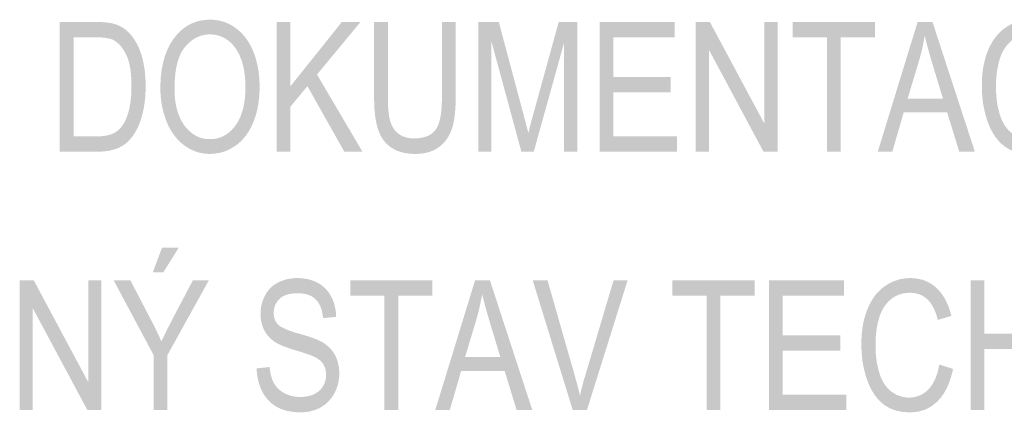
# Model space of a CAD drawing. Header units: millimetres. Extents: x 0 to 78750, y 0 to 63000.
# Tile 49 of 69: x 71084 to 72508, y 14009 to 14576. Entities that reach past the tile are written whole.
import ezdxf

# ---------------------------------------------------------------- set-up
doc = ezdxf.new("R2010")
doc.units = ezdxf.units.MM
doc.header["$LTSCALE"] = 1000
doc.layers.add('Text obecně', color=7, linetype='Continuous')

msp = doc.modelspace()

# ---------------------------------------------------------------- hatches: boundary and pattern name
at = {"layer": 'Text obecně', "linetype": 'Continuous', "lineweight": -3, "transparency": 33554687}
h = msp.add_hatch(color=7, dxfattribs=at)
h.paths.add_polyline_path([(71142.2, 14385.6), (71142.2, 14573.1), (71193.9, 14573.1), (71196.1, 14573.1), (71198.2, 14573), (71200.2, 14573), (71202.1, 14572.9), (71204.1, 14572.8), (71205.9, 14572.7), (71207.7, 14572.6), (71209.3, 14572.4), (71211, 14572.2), (71212.6, 14572), (71214.1, 14571.8), (71215.5, 14571.6), (71216.9, 14571.3), (71218.2, 14571), (71219.5, 14570.7), (71220.6, 14570.4), (71223.9, 14569.4), (71226.8, 14568.1), (71229.8, 14566.8), (71232.6, 14565.2), (71235.3, 14563.5), (71237.8, 14561.4), (71240.4, 14559.4), (71242.6, 14556.9), (71244.1, 14555.4), (71245.5, 14553.7), (71246.9, 14552), (71248.2, 14550.2), (71249.5, 14548.5), (71250.7, 14546.6), (71251.9, 14544.7), (71253, 14542.7), (71254.1, 14540.7), (71255.1, 14538.6), (71256.2, 14536.4), (71257.1, 14534.2), (71258, 14532), (71258.8, 14529.7), (71259.7, 14527.3), (71260.4, 14524.9), (71261.1, 14522.5), (71261.8, 14519.9), (71262.4, 14517.4), (71263, 14514.8), (71263.5, 14512.2), (71264, 14509.5), (71264.4, 14506.8), (71264.8, 14504), (71265.2, 14501.2), (71265.4, 14498.4), (71265.7, 14495.5), (71265.9, 14492.5), (71266.1, 14489.6), (71266.2, 14486.5), (71266.3, 14483.5), (71266.3, 14480.3), (71266.3, 14475), (71266, 14470), (71265.8, 14464.9), (71265.3, 14460.2), (71264.8, 14455.5), (71264, 14451), (71263.3, 14446.6), (71262.3, 14442.5), (71261.3, 14438.4), (71260.2, 14434.6), (71259, 14430.8), (71257.7, 14427.4), (71256.5, 14424), (71255, 14420.9), (71253.6, 14417.9), (71252.1, 14415.2), (71250.5, 14412.5), (71248.9, 14410.1), (71247.2, 14407.6), (71245.5, 14405.5), (71243.8, 14403.4), (71242, 14401.5), (71240.2, 14399.7), (71238.4, 14398.2), (71236.5, 14396.6), (71234.5, 14395.2), (71232.4, 14393.9), (71230.2, 14392.7), (71228, 14391.5), (71225.5, 14390.5), (71223.1, 14389.6), (71220.5, 14388.8), (71217.9, 14388), (71215, 14387.4), (71212.2, 14386.8), (71209.2, 14386.4), (71206.2, 14386), (71203, 14385.8), (71199.8, 14385.6), (71196.4, 14385.6)], flags=16)
h.paths.add_polyline_path([(71162.1, 14407.7), (71194.1, 14407.7), (71197.9, 14407.7), (71201.2, 14407.9), (71204.5, 14408.1), (71207.4, 14408.6), (71210.3, 14409), (71212.8, 14409.7), (71215.3, 14410.3), (71217.4, 14411.2), (71219.5, 14412), (71221.4, 14413.1), (71223.3, 14414.1), (71225, 14415.3), (71226.7, 14416.5), (71228.2, 14417.9), (71229.6, 14419.3), (71230.9, 14420.9), (71232.6, 14423.1), (71234.2, 14425.7), (71235.8, 14428.3), (71237.2, 14431.2), (71238.5, 14434.2), (71239.7, 14437.5), (71240.9, 14440.9), (71241.9, 14444.6), (71242.9, 14448.3), (71243.6, 14452.4), (71244.3, 14456.6), (71244.8, 14461.1), (71245.3, 14465.6), (71245.6, 14470.5), (71245.8, 14475.4), (71245.8, 14480.7), (71245.8, 14484.4), (71245.7, 14487.8), (71245.6, 14491.3), (71245.3, 14494.6), (71245.1, 14497.8), (71244.7, 14500.9), (71244.4, 14503.9), (71243.9, 14506.7), (71243.4, 14509.5), (71242.8, 14512.2), (71242.2, 14514.8), (71241.5, 14517.2), (71240.7, 14519.6), (71239.9, 14521.8), (71239.1, 14523.9), (71238.1, 14525.9), (71237.1, 14527.9), (71236.1, 14529.7), (71235.1, 14531.5), (71234, 14533.2), (71232.9, 14534.8), (71231.8, 14536.3), (71230.7, 14537.8), (71229.5, 14539.1), (71228.4, 14540.4), (71227.1, 14541.6), (71225.9, 14542.7), (71224.6, 14543.7), (71223.4, 14544.7), (71222, 14545.6), (71220.7, 14546.4), (71219.3, 14547.1), (71218.3, 14547.6), (71217.2, 14548), (71216, 14548.4), (71214.7, 14548.8), (71213.4, 14549.1), (71212, 14549.4), (71210.5, 14549.7), (71208.9, 14549.9), (71207.3, 14550.2), (71205.5, 14550.4), (71203.8, 14550.5), (71201.9, 14550.7), (71200, 14550.8), (71197.9, 14550.8), (71195.9, 14550.9), (71193.6, 14550.9), (71162.1, 14550.9)])
h = msp.add_hatch(color=7, dxfattribs=at)
h.paths.add_polyline_path([(71287.7, 14476.9), (71287.7, 14482.7), (71288, 14488.2), (71288.3, 14493.8), (71288.9, 14499), (71289.5, 14504.2), (71290.5, 14509), (71291.4, 14513.9), (71292.7, 14518.5), (71293.9, 14523.1), (71295.5, 14527.3), (71297.1, 14531.5), (71298.9, 14535.5), (71300.8, 14539.4), (71303, 14543), (71305.2, 14546.6), (71307.7, 14549.9), (71310.2, 14553.2), (71312.9, 14556.1), (71315.6, 14559), (71318.5, 14561.5), (71321.3, 14564), (71324.4, 14566), (71327.5, 14568.1), (71330.7, 14569.7), (71333.9, 14571.4), (71337.4, 14572.6), (71340.8, 14573.9), (71344.4, 14574.7), (71348, 14575.5), (71351.8, 14575.9), (71355.5, 14576.3), (71359.5, 14576.3), (71362.1, 14576.3), (71364.6, 14576.2), (71367.2, 14576), (71369.6, 14575.6), (71372.1, 14575.2), (71374.5, 14574.6), (71376.9, 14574), (71379.2, 14573.2), (71381.6, 14572.5), (71383.9, 14571.5), (71386.1, 14570.5), (71388.4, 14569.4), (71390.6, 14568.2), (71392.7, 14566.9), (71394.9, 14565.5), (71397, 14563.9), (71399, 14562.4), (71401, 14560.7), (71403, 14559), (71404.8, 14557.1), (71406.6, 14555.3), (71408.4, 14553.3), (71410.1, 14551.3), (71411.7, 14549.1), (71413.2, 14546.9), (71414.7, 14544.6), (71416.2, 14542.3), (71417.5, 14539.8), (71418.9, 14537.4), (71420.1, 14534.8), (71421.3, 14532.1), (71422.4, 14529.4), (71423.5, 14526.6), (71424.4, 14523.7), (71425.4, 14520.9), (71426.2, 14517.9), (71427, 14514.9), (71427.7, 14511.9), (71428.4, 14508.8), (71428.9, 14505.7), (71429.5, 14502.6), (71429.9, 14499.3), (71430.3, 14496.1), (71430.6, 14492.8), (71430.9, 14489.4), (71431, 14486), (71431.1, 14482.6), (71431.1, 14479.1), (71431.1, 14475.5), (71431, 14472), (71430.9, 14468.6), (71430.6, 14465.2), (71430.3, 14461.8), (71429.8, 14458.5), (71429.4, 14455.2), (71428.8, 14452.1), (71428.3, 14448.9), (71427.5, 14445.8), (71426.8, 14442.7), (71426, 14439.7), (71425.1, 14436.7), (71424.1, 14433.8), (71423.1, 14430.9), (71421.9, 14428.1), (71420.8, 14425.2), (71419.5, 14422.6), (71418.2, 14420), (71416.8, 14417.5), (71415.5, 14415), (71413.9, 14412.7), (71412.4, 14410.4), (71410.8, 14408.3), (71409.2, 14406.2), (71407.4, 14404.2), (71405.7, 14402.2), (71403.8, 14400.5), (71401.9, 14398.7), (71399.9, 14397), (71397.9, 14395.4), (71395.8, 14394), (71393.7, 14392.5), (71391.6, 14391.3), (71389.4, 14390), (71387.2, 14388.9), (71385, 14387.8), (71382.8, 14386.9), (71380.6, 14386), (71378.3, 14385.3), (71376, 14384.6), (71373.7, 14384), (71371.4, 14383.5), (71369, 14383.1), (71366.6, 14382.8), (71364.2, 14382.6), (71361.8, 14382.4), (71359.4, 14382.4), (71356.7, 14382.4), (71354.2, 14382.6), (71351.6, 14382.8), (71349.1, 14383.2), (71346.6, 14383.6), (71344.1, 14384.2), (71341.7, 14384.8), (71339.3, 14385.6), (71337, 14386.4), (71334.7, 14387.4), (71332.4, 14388.4), (71330.2, 14389.6), (71327.9, 14390.8), (71325.8, 14392.2), (71323.6, 14393.6), (71321.5, 14395.2), (71319.4, 14396.8), (71317.5, 14398.5), (71315.5, 14400.3), (71313.7, 14402.2), (71311.9, 14404.1), (71310.2, 14406.1), (71308.5, 14408.1), (71306.9, 14410.3), (71305.3, 14412.5), (71303.8, 14414.8), (71302.4, 14417.1), (71301.1, 14419.6), (71299.7, 14422.1), (71298.5, 14424.7), (71297.3, 14427.3), (71296.3, 14430.1), (71295.2, 14432.9), (71294.2, 14435.7), (71293.3, 14438.5), (71292.5, 14441.3), (71291.7, 14444.2), (71291, 14447), (71290.3, 14449.9), (71289.8, 14452.9), (71289.3, 14455.8), (71288.9, 14458.7), (71288.5, 14461.7), (71288.2, 14464.7), (71287.9, 14467.7), (71287.8, 14470.8), (71287.7, 14473.8)], flags=16)
h.paths.add_polyline_path([(71308.1, 14476.6), (71308.1, 14472.3), (71308.3, 14468.3), (71308.6, 14464.3), (71309, 14460.5), (71309.5, 14456.7), (71310.2, 14453.2), (71310.9, 14449.6), (71311.8, 14446.3), (71312.7, 14443), (71313.8, 14439.8), (71315, 14436.7), (71316.3, 14433.8), (71317.7, 14431), (71319.3, 14428.3), (71320.9, 14425.6), (71322.7, 14423.2), (71324.5, 14420.8), (71326.5, 14418.6), (71328.4, 14416.5), (71330.5, 14414.7), (71332.5, 14412.8), (71334.7, 14411.3), (71336.9, 14409.8), (71339.1, 14408.6), (71341.4, 14407.4), (71343.8, 14406.4), (71346.2, 14405.5), (71348.8, 14404.9), (71351.3, 14404.3), (71353.9, 14404), (71356.5, 14403.7), (71359.3, 14403.7), (71362.1, 14403.7), (71364.8, 14404), (71367.5, 14404.3), (71370, 14404.9), (71372.6, 14405.6), (71375, 14406.5), (71377.4, 14407.4), (71379.7, 14408.6), (71382, 14409.9), (71384.2, 14411.4), (71386.4, 14412.9), (71388.5, 14414.8), (71390.5, 14416.6), (71392.4, 14418.8), (71394.4, 14420.9), (71396.2, 14423.4), (71398, 14425.9), (71399.6, 14428.6), (71401.2, 14431.3), (71402.5, 14434.3), (71403.9, 14437.2), (71405, 14440.5), (71406.1, 14443.7), (71407.1, 14447.2), (71408, 14450.7), (71408.6, 14454.4), (71409.3, 14458.2), (71409.8, 14462.2), (71410.2, 14466.2), (71410.5, 14470.5), (71410.7, 14474.7), (71410.7, 14479.3), (71410.7, 14482.1), (71410.6, 14484.9), (71410.5, 14487.7), (71410.3, 14490.3), (71410.1, 14493), (71409.8, 14495.6), (71409.5, 14498.2), (71409.1, 14500.7), (71408.7, 14503.2), (71408.3, 14505.6), (71407.8, 14508), (71407.2, 14510.3), (71406.6, 14512.6), (71405.9, 14514.8), (71405.3, 14517.1), (71404.5, 14519.2), (71403.7, 14521.3), (71402.8, 14523.3), (71402, 14525.4), (71401, 14527.2), (71400.1, 14529.1), (71399, 14530.9), (71398, 14532.7), (71396.9, 14534.3), (71395.7, 14536), (71394.5, 14537.5), (71393.3, 14539.1), (71392, 14540.5), (71390.7, 14541.9), (71389.3, 14543.2), (71387.9, 14544.5), (71386.4, 14545.7), (71384.9, 14546.8), (71383.3, 14547.9), (71381.8, 14548.9), (71380.2, 14549.8), (71378.6, 14550.6), (71377, 14551.4), (71375.4, 14552.1), (71373.7, 14552.7), (71372, 14553.3), (71370.3, 14553.7), (71368.6, 14554.2), (71366.8, 14554.5), (71365.1, 14554.8), (71363.3, 14554.9), (71361.5, 14555), (71359.6, 14555), (71357, 14555), (71354.4, 14554.8), (71351.9, 14554.5), (71349.4, 14553.9), (71347, 14553.4), (71344.6, 14552.5), (71342.3, 14551.7), (71340, 14550.5), (71337.7, 14549.4), (71335.5, 14548), (71333.4, 14546.6), (71331.3, 14544.9), (71329.2, 14543.2), (71327.2, 14541.2), (71325.2, 14539.2), (71323.3, 14537), (71321.4, 14534.7), (71319.8, 14532.1), (71318.1, 14529.4), (71316.7, 14526.4), (71315.2, 14523.4), (71314.1, 14520), (71312.9, 14516.6), (71311.9, 14512.8), (71311, 14509), (71310.3, 14504.9), (71309.5, 14500.7), (71309.1, 14496.2), (71308.6, 14491.7), (71308.4, 14486.8), (71308.1, 14481.9)])
for points in [[(71455.8, 14385.6), (71455.8, 14573.1), (71475.7, 14573.1), (71475.7, 14480.1), (71550.2, 14573.1), (71577.1, 14573.1), (71514.2, 14497.1), (71579.9, 14385.6), (71553.7, 14385.6), (71500.3, 14480.3), (71475.7, 14450.6), (71475.7, 14385.6)], [(71694.9, 14573.1), (71714.8, 14573.1), (71714.8, 14464.8), (71714.8, 14461.2), (71714.7, 14457.9), (71714.6, 14454.5), (71714.5, 14451.4), (71714.3, 14448.2), (71714.1, 14445.2), (71713.8, 14442.2), (71713.5, 14439.4), (71713.2, 14436.6), (71712.8, 14434), (71712.4, 14431.4), (71711.9, 14428.9), (71711.4, 14426.5), (71710.9, 14424.2), (71710.3, 14422), (71709.7, 14419.9), (71709, 14417.8), (71708.3, 14415.8), (71707.5, 14413.8), (71706.6, 14412), (71705.7, 14410.1), (71704.7, 14408.3), (71703.6, 14406.5), (71702.5, 14404.8), (71701.3, 14403.1), (71700.1, 14401.5), (71698.8, 14399.9), (71697.4, 14398.4), (71696, 14396.9), (71694.4, 14395.5), (71692.9, 14394.1), (71691.2, 14392.8), (71689.5, 14391.5), (71687.7, 14390.4), (71685.9, 14389.3), (71684, 14388.3), (71682.1, 14387.3), (71680, 14386.5), (71678, 14385.7), (71675.8, 14385), (71673.6, 14384.4), (71671.3, 14383.9), (71668.9, 14383.4), (71666.5, 14383.1), (71664, 14382.7), (71661.5, 14382.6), (71658.9, 14382.4), (71656.2, 14382.4), (71653.5, 14382.4), (71651, 14382.6), (71648.5, 14382.7), (71646.1, 14383), (71643.7, 14383.3), (71641.4, 14383.7), (71639.1, 14384.1), (71637, 14384.7), (71634.8, 14385.3), (71632.8, 14386), (71630.8, 14386.7), (71628.8, 14387.5), (71626.9, 14388.4), (71625.1, 14389.4), (71623.3, 14390.4), (71621.7, 14391.5), (71620, 14392.6), (71618.4, 14393.9), (71616.9, 14395.2), (71615.4, 14396.5), (71614, 14397.9), (71612.7, 14399.4), (71611.4, 14401), (71610.2, 14402.6), (71609, 14404.2), (71607.9, 14406), (71606.8, 14407.8), (71605.9, 14409.7), (71604.9, 14411.6), (71604.1, 14413.6), (71603.3, 14415.6), (71602.5, 14417.8), (71601.8, 14419.9), (71601.2, 14422.3), (71600.6, 14424.6), (71600, 14427.2), (71599.5, 14429.7), (71599, 14432.4), (71598.6, 14435.2), (71598.2, 14438.1), (71597.9, 14441), (71597.6, 14444.2), (71597.3, 14447.3), (71597.2, 14450.6), (71597, 14454), (71596.9, 14457.5), (71596.8, 14461), (71596.8, 14464.8), (71596.8, 14573.1), (71616.7, 14573.1), (71616.7, 14464.9), (71616.7, 14461.9), (71616.8, 14459), (71616.8, 14456.2), (71616.9, 14453.5), (71617, 14450.9), (71617.2, 14448.4), (71617.4, 14446), (71617.6, 14443.7), (71617.8, 14441.5), (71618.1, 14439.4), (71618.4, 14437.4), (71618.7, 14435.5), (71619.1, 14433.7), (71619.5, 14432), (71619.9, 14430.4), (71620.3, 14428.9), (71621.2, 14426.1), (71622.5, 14423.5), (71623.7, 14420.9), (71625.3, 14418.7), (71626.8, 14416.5), (71628.7, 14414.6), (71630.6, 14412.7), (71632.8, 14411.1), (71635, 14409.5), (71637.5, 14408.4), (71639.9, 14407.2), (71642.6, 14406.4), (71645.3, 14405.6), (71648.3, 14405.2), (71651.2, 14404.9), (71654.4, 14404.9), (71657.1, 14404.9), (71659.7, 14405), (71662.2, 14405.2), (71664.6, 14405.6), (71666.9, 14406), (71669.1, 14406.6), (71671.2, 14407.2), (71673.1, 14407.9), (71675.1, 14408.7), (71676.9, 14409.7), (71678.6, 14410.7), (71680.2, 14411.8), (71681.7, 14413), (71683.1, 14414.3), (71684.4, 14415.7), (71685.6, 14417.2), (71686.8, 14418.8), (71687.8, 14420.7), (71688.8, 14422.6), (71689.7, 14424.9), (71690.5, 14427.1), (71691.3, 14429.8), (71692, 14432.4), (71692.6, 14435.4), (71693.2, 14438.4), (71693.6, 14441.7), (71694, 14445), (71694.3, 14448.7), (71694.6, 14452.4), (71694.7, 14456.5), (71694.9, 14460.5), (71694.9, 14464.9)], [(71747.3, 14385.6), (71747.3, 14573.1), (71777.1, 14573.1), (71812.6, 14440.3), (71813.3, 14438), (71813.8, 14435.8), (71814.4, 14433.6), (71814.9, 14431.6), (71815.5, 14429.6), (71815.9, 14427.7), (71816.4, 14425.8), (71816.9, 14424.1), (71817.3, 14422.3), (71817.7, 14420.8), (71818.1, 14419.2), (71818.5, 14417.7), (71818.9, 14416.3), (71819.2, 14415), (71819.5, 14413.7), (71819.8, 14412.5), (71820.1, 14413.8), (71820.5, 14415.2), (71820.9, 14416.7), (71821.3, 14418.2), (71821.7, 14419.8), (71822.1, 14421.6), (71822.6, 14423.3), (71823.1, 14425.2), (71823.6, 14427), (71824.1, 14429.1), (71824.7, 14431.1), (71825.3, 14433.3), (71825.9, 14435.5), (71826.5, 14437.8), (71827.1, 14440.1), (71827.8, 14442.6), (71863.8, 14573.1), (71890.5, 14573.1), (71890.5, 14385.6), (71871.4, 14385.6), (71871.4, 14542.5), (71827.7, 14385.6), (71809.8, 14385.6), (71766.4, 14545.2), (71766.4, 14385.6)], [(71922.9, 14385.6), (71922.9, 14573.1), (72031.5, 14573.1), (72031.5, 14550.9), (71942.8, 14550.9), (71942.8, 14493.6), (72025.9, 14493.6), (72025.9, 14471.5), (71942.8, 14471.5), (71942.8, 14407.7), (72034.9, 14407.7), (72034.9, 14385.6)], [(72062.1, 14385.6), (72062.1, 14573.1), (72082.4, 14573.1), (72161.4, 14425.8), (72161.4, 14573.1), (72180.3, 14573.1), (72180.3, 14385.6), (72160, 14385.6), (72081.1, 14532.8), (72081.1, 14385.6)], [(72251.8, 14385.6), (72251.8, 14550.9), (72202.4, 14550.9), (72202.4, 14573.1), (72321.3, 14573.1), (72321.3, 14550.9), (72271.7, 14550.9), (72271.7, 14385.6)], [(72588.5, 14451.4), (72608.4, 14445.1), (72607.6, 14441.3), (72606.7, 14437.7), (72605.7, 14434.1), (72604.6, 14430.7), (72603.5, 14427.4), (72602.3, 14424.2), (72601.1, 14421.1), (72599.7, 14418.2), (72598.2, 14415.2), (72596.7, 14412.6), (72595.1, 14409.9), (72593.4, 14407.4), (72591.7, 14404.9), (72589.8, 14402.7), (72588, 14400.5), (72585.9, 14398.5), (72583.9, 14396.5), (72581.8, 14394.7), (72579.6, 14393), (72577.4, 14391.4), (72575.1, 14389.9), (72572.7, 14388.7), (72570.4, 14387.4), (72567.9, 14386.4), (72565.4, 14385.4), (72562.8, 14384.7), (72560.2, 14383.9), (72557.5, 14383.4), (72554.8, 14382.9), (72552, 14382.7), (72549.2, 14382.4), (72546.3, 14382.4), (72543.2, 14382.4), (72540.4, 14382.6), (72537.5, 14382.8), (72534.7, 14383.2), (72532, 14383.6), (72529.4, 14384.1), (72526.8, 14384.7), (72524.3, 14385.5), (72521.8, 14386.3), (72519.5, 14387.2), (72517.2, 14388.2), (72515, 14389.4), (72512.8, 14390.5), (72510.8, 14391.9), (72508.7, 14393.2), (72506.8, 14394.8), (72504.9, 14396.3), (72503.1, 14398), (72501.4, 14399.7), (72499.7, 14401.6), (72498, 14403.5), (72496.4, 14405.6), (72494.9, 14407.6), (72493.4, 14409.9), (72492, 14412.1), (72490.7, 14414.5), (72489.3, 14416.9), (72488.1, 14419.5), (72486.9, 14422.1), (72485.8, 14424.8), (72484.7, 14427.6), (72483.7, 14430.5), (72482.7, 14433.4), (72481.8, 14436.4), (72481, 14439.4), (72480.2, 14442.4), (72479.5, 14445.5), (72478.9, 14448.6), (72478.2, 14451.6), (72477.7, 14454.8), (72477.3, 14457.9), (72476.9, 14461.1), (72476.5, 14464.3), (72476.3, 14467.6), (72476, 14470.8), (72475.9, 14474.1), (72475.8, 14477.4), (72475.8, 14480.8), (72475.8, 14484.4), (72475.9, 14488), (72476, 14491.5), (72476.3, 14495), (72476.6, 14498.4), (72477, 14501.7), (72477.4, 14505), (72478, 14508.2), (72478.6, 14511.4), (72479.3, 14514.5), (72480, 14517.6), (72480.8, 14520.5), (72481.6, 14523.5), (72482.6, 14526.3), (72483.6, 14529.2), (72484.7, 14531.9), (72485.8, 14534.6), (72487.1, 14537.2), (72488.3, 14539.7), (72489.7, 14542.1), (72491, 14544.5), (72492.5, 14546.8), (72494, 14549), (72495.6, 14551.1), (72497.2, 14553.2), (72498.9, 14555.1), (72500.6, 14557), (72502.4, 14558.7), (72504.2, 14560.5), (72506.2, 14562), (72508.1, 14563.6), (72510.2, 14565), (72512.3, 14566.4), (72514.4, 14567.7), (72516.5, 14568.9), (72518.7, 14570), (72520.9, 14571), (72523.1, 14571.9), (72525.3, 14572.8), (72527.6, 14573.5), (72529.8, 14574.2), (72532.2, 14574.8), (72534.5, 14575.3), (72536.9, 14575.6), (72539.3, 14576), (72541.7, 14576.2), (72544.1, 14576.3), (72546.6, 14576.3), (72549.4, 14576.3), (72552.1, 14576.1), (72554.8, 14575.9), (72557.4, 14575.4), (72560, 14575), (72562.5, 14574.3), (72565, 14573.7), (72567.3, 14572.8), (72569.7, 14571.9), (72572, 14570.7), (72574.2, 14569.6), (72576.4, 14568.3), (72578.5, 14566.9), (72580.5, 14565.4), (72582.6, 14563.8), (72584.5, 14562), (72586.4, 14560.2), (72588.2, 14558.2), (72589.9, 14556.3), (72591.6, 14554.1), (72593.2, 14552), (72594.7, 14549.6), (72596.2, 14547.3), (72597.5, 14544.8), (72598.8, 14542.2), (72600, 14539.5), (72601.2, 14536.8), (72602.3, 14534), (72603.3, 14531.1), (72604.2, 14528), (72605.1, 14524.9), (72605.9, 14521.7), (72586.3, 14515.9), (72585.7, 14518.5), (72584.9, 14520.9), (72584.2, 14523.3), (72583.4, 14525.5), (72582.6, 14527.7), (72581.7, 14529.7), (72580.9, 14531.7), (72579.9, 14533.6), (72579, 14535.5), (72578, 14537.2), (72576.9, 14538.8), (72575.8, 14540.4), (72574.7, 14541.9), (72573.6, 14543.2), (72572.4, 14544.6), (72571.2, 14545.7), (72569.9, 14546.9), (72568.6, 14547.9), (72567.3, 14548.9), (72565.9, 14549.8), (72564.5, 14550.7), (72563, 14551.4), (72561.5, 14552.1), (72560, 14552.7), (72558.4, 14553.3), (72556.8, 14553.7), (72555.1, 14554.2), (72553.4, 14554.5), (72551.7, 14554.8), (72549.9, 14554.9), (72548.1, 14555), (72546.2, 14555), (72544, 14555), (72542, 14554.9), (72539.9, 14554.7), (72537.9, 14554.4), (72535.9, 14554.1), (72534, 14553.6), (72532.1, 14553.1), (72530.3, 14552.5), (72528.5, 14551.8), (72526.8, 14551), (72525.1, 14550.2), (72523.4, 14549.2), (72521.8, 14548.3), (72520.3, 14547.1), (72518.7, 14546), (72517.3, 14544.7), (72515.8, 14543.4), (72514.5, 14542), (72513.1, 14540.6), (72511.9, 14539.1), (72510.7, 14537.6), (72509.5, 14535.9), (72508.4, 14534.3), (72507.4, 14532.6), (72506.4, 14530.8), (72505.4, 14529), (72504.5, 14527.1), (72503.7, 14525.2), (72502.9, 14523.2), (72502.2, 14521.2), (72501.5, 14519.1), (72500.9, 14516.9), (72499.8, 14512.5), (72498.9, 14508.1), (72498, 14503.7), (72497.4, 14499.2), (72496.8, 14494.7), (72496.5, 14490.1), (72496.2, 14485.5), (72496.2, 14480.9), (72496.2, 14477.9), (72496.3, 14475), (72496.4, 14472.1), (72496.6, 14469.3), (72496.8, 14466.5), (72497, 14463.8), (72497.3, 14461.1), (72497.6, 14458.5), (72498, 14455.9), (72498.4, 14453.4), (72498.8, 14450.9), (72499.4, 14448.5), (72499.9, 14446.1), (72500.5, 14443.7), (72501.1, 14441.4), (72501.8, 14439.2), (72502.5, 14437), (72503.3, 14434.9), (72504.1, 14432.8), (72505, 14430.8), (72505.9, 14428.9), (72506.9, 14427.1), (72507.8, 14425.3), (72508.9, 14423.6), (72510, 14421.9), (72511.2, 14420.4), (72512.4, 14418.9), (72513.6, 14417.5), (72514.9, 14416.1), (72516.3, 14414.9), (72517.7, 14413.6), (72519.1, 14412.5), (72520.6, 14411.4), (72522.1, 14410.5), (72523.6, 14409.5), (72525.1, 14408.7), (72526.7, 14407.8), (72528.2, 14407.2), (72529.8, 14406.5), (72531.4, 14405.9), (72533, 14405.4), (72534.6, 14404.9), (72536.2, 14404.5), (72537.9, 14404.3), (72539.5, 14404), (72541.2, 14403.8), (72542.9, 14403.7), (72544.6, 14403.7), (72546.7, 14403.7), (72548.7, 14403.9), (72550.7, 14404.1), (72552.6, 14404.5), (72554.6, 14404.8), (72556.4, 14405.4), (72558.2, 14406), (72560, 14406.7), (72561.8, 14407.5), (72563.5, 14408.4), (72565.1, 14409.3), (72566.7, 14410.5), (72568.4, 14411.6), (72569.9, 14412.9), (72571.4, 14414.2), (72572.8, 14415.7), (72574.3, 14417.2), (72575.6, 14418.9), (72576.9, 14420.6), (72578.2, 14422.5), (72579.4, 14424.3), (72580.5, 14426.4), (72581.6, 14428.4), (72582.5, 14430.7), (72583.5, 14432.9), (72584.4, 14435.3), (72585.2, 14437.7), (72586, 14440.3), (72586.7, 14442.9), (72587.4, 14445.7), (72588, 14448.4)], [(71084.2, 14012.1), (71084.2, 14199.6), (71104.5, 14199.6), (71183.4, 14052.3), (71183.4, 14199.6), (71202.4, 14199.6), (71202.4, 14012.1), (71182.1, 14012.1), (71103.1, 14159.3), (71103.1, 14012.1)], [(71426.9, 14072.4), (71445.7, 14074.4), (71446, 14070.8), (71446.5, 14067.6), (71447.1, 14064.4), (71447.9, 14061.5), (71448.6, 14058.6), (71449.6, 14056.1), (71450.6, 14053.5), (71451.9, 14051.2), (71453.1, 14049), (71454.6, 14046.9), (71456.2, 14044.9), (71458.1, 14043.1), (71460, 14041.2), (71462.2, 14039.6), (71464.4, 14038), (71467, 14036.6), (71469.5, 14035.2), (71472.2, 14034.2), (71475, 14033.2), (71477.8, 14032.5), (71480.7, 14031.8), (71483.8, 14031.4), (71486.8, 14031.1), (71490, 14031.1), (71492.9, 14031.1), (71495.5, 14031.3), (71498.2, 14031.6), (71500.7, 14032.1), (71503.2, 14032.6), (71505.6, 14033.4), (71507.9, 14034.2), (71510.1, 14035.3), (71512.3, 14036.4), (71514.2, 14037.6), (71516.1, 14038.9), (71517.7, 14040.3), (71519.3, 14041.8), (71520.6, 14043.4), (71522, 14045), (71523, 14046.9), (71524.1, 14048.7), (71524.9, 14050.7), (71525.7, 14052.6), (71526.2, 14054.6), (71526.8, 14056.6), (71527, 14058.7), (71527.3, 14060.8), (71527.3, 14063), (71527.3, 14065.2), (71527, 14067.2), (71526.8, 14069.3), (71526.3, 14071.2), (71525.8, 14073.1), (71525, 14074.9), (71524.2, 14076.7), (71523.2, 14078.4), (71522.2, 14080), (71520.8, 14081.5), (71519.5, 14083.1), (71517.8, 14084.4), (71516.1, 14085.8), (71514.1, 14087.1), (71512.1, 14088.3), (71509.7, 14089.4), (71508.9, 14089.8), (71507.9, 14090.2), (71507, 14090.6), (71505.7, 14091.1), (71504.5, 14091.6), (71503.1, 14092.1), (71501.6, 14092.6), (71499.9, 14093.2), (71498.3, 14093.8), (71496.4, 14094.4), (71494.5, 14095), (71492.3, 14095.7), (71490.2, 14096.4), (71487.8, 14097.1), (71485.5, 14097.8), (71482.9, 14098.6), (71480.3, 14099.4), (71477.9, 14100.1), (71475.5, 14100.9), (71473.3, 14101.7), (71471, 14102.4), (71469, 14103.2), (71467, 14103.9), (71465.2, 14104.6), (71463.4, 14105.4), (71461.8, 14106.1), (71460.2, 14106.8), (71458.7, 14107.5), (71457.3, 14108.2), (71456.1, 14108.9), (71454.8, 14109.6), (71453.8, 14110.3), (71451.1, 14112.1), (71448.8, 14114), (71446.4, 14116), (71444.4, 14118.2), (71442.4, 14120.4), (71440.8, 14122.8), (71439.1, 14125.2), (71437.8, 14127.8), (71436.5, 14130.4), (71435.5, 14133.2), (71434.5, 14135.9), (71433.8, 14138.8), (71433.2, 14141.8), (71432.8, 14144.8), (71432.5, 14147.9), (71432.5, 14151.1), (71432.5, 14154.7), (71432.9, 14158.1), (71433.3, 14161.6), (71434.1, 14164.9), (71434.9, 14168.2), (71436.1, 14171.4), (71437.4, 14174.6), (71439, 14177.7), (71439.8, 14179.2), (71440.7, 14180.7), (71441.6, 14182.1), (71442.6, 14183.5), (71443.6, 14184.9), (71444.7, 14186.1), (71445.7, 14187.4), (71446.9, 14188.6), (71448.1, 14189.7), (71449.4, 14190.8), (71450.6, 14191.9), (71452, 14192.9), (71453.4, 14193.9), (71454.8, 14194.8), (71456.3, 14195.6), (71457.8, 14196.4), (71460.9, 14198), (71464.2, 14199.2), (71467.5, 14200.4), (71470.9, 14201.2), (71474.4, 14202), (71478, 14202.4), (71481.6, 14202.8), (71485.4, 14202.8), (71489.6, 14202.8), (71493.5, 14202.4), (71497.5, 14202), (71501.2, 14201.2), (71504.8, 14200.3), (71508.3, 14199.1), (71511.7, 14197.8), (71514.9, 14196.1), (71516.5, 14195.3), (71518, 14194.4), (71519.5, 14193.4), (71520.9, 14192.4), (71522.3, 14191.3), (71523.6, 14190.2), (71525, 14189.1), (71526.2, 14187.8), (71527.4, 14186.6), (71528.6, 14185.3), (71529.7, 14183.9), (71530.7, 14182.5), (71531.8, 14181.1), (71532.7, 14179.5), (71533.7, 14178), (71534.5, 14176.4), (71536.3, 14173.1), (71537.6, 14169.6), (71538.9, 14166.2), (71539.8, 14162.5), (71540.7, 14158.8), (71541.3, 14154.9), (71541.8, 14150.9), (71541.9, 14146.8), (71522.9, 14145), (71522.8, 14147.2), (71522.4, 14149.3), (71522.1, 14151.4), (71521.7, 14153.3), (71521.3, 14155.3), (71520.8, 14157.1), (71520.2, 14158.9), (71519.6, 14160.6), (71518.9, 14162.3), (71518.1, 14163.8), (71517.4, 14165.4), (71516.5, 14166.8), (71515.6, 14168.2), (71514.6, 14169.5), (71513.6, 14170.7), (71512.5, 14171.9), (71511.4, 14173), (71510.2, 14174), (71508.9, 14175), (71507.5, 14175.9), (71506.2, 14176.7), (71504.6, 14177.4), (71503.1, 14178.1), (71501.5, 14178.7), (71499.9, 14179.3), (71498.1, 14179.7), (71496.3, 14180.1), (71494.4, 14180.4), (71492.5, 14180.7), (71490.5, 14180.8), (71488.4, 14181), (71486.3, 14181), (71484, 14181), (71481.9, 14180.9), (71479.8, 14180.7), (71477.8, 14180.5), (71475.9, 14180.2), (71474.1, 14179.8), (71472.3, 14179.4), (71470.6, 14178.9), (71469, 14178.4), (71467.5, 14177.8), (71466, 14177.1), (71464.6, 14176.3), (71463.3, 14175.6), (71462.1, 14174.7), (71460.9, 14173.8), (71459.9, 14172.7), (71458.8, 14171.7), (71457.9, 14170.6), (71457, 14169.5), (71456.3, 14168.4), (71455.5, 14167.2), (71454.8, 14166.1), (71454.2, 14164.9), (71453.7, 14163.6), (71453.2, 14162.4), (71452.8, 14161.1), (71452.4, 14159.8), (71452.1, 14158.4), (71451.9, 14157.1), (71451.7, 14155.7), (71451.6, 14154.3), (71451.6, 14152.8), (71451.6, 14150.3), (71452, 14148), (71452.3, 14145.7), (71453.1, 14143.6), (71453.8, 14141.5), (71454.9, 14139.7), (71456, 14137.8), (71457.5, 14136.2), (71458.2, 14135.4), (71459.2, 14134.5), (71460.2, 14133.7), (71461.5, 14132.9), (71462.8, 14132.1), (71464.4, 14131.2), (71466, 14130.4), (71467.9, 14129.6), (71469.7, 14128.7), (71471.9, 14127.9), (71474.1, 14127), (71476.5, 14126.2), (71479, 14125.4), (71481.7, 14124.5), (71484.5, 14123.6), (71487.5, 14122.8), (71490.6, 14121.9), (71493.4, 14121.1), (71496.2, 14120.3), (71498.7, 14119.5), (71501.3, 14118.7), (71503.6, 14117.9), (71505.9, 14117.1), (71508, 14116.4), (71510.1, 14115.6), (71511.9, 14114.9), (71513.8, 14114.2), (71515.4, 14113.5), (71517, 14112.8), (71518.4, 14112.1), (71519.7, 14111.5), (71520.8, 14110.8), (71522.5, 14109.9), (71524, 14108.9), (71525.5, 14107.9), (71527, 14106.8), (71528.4, 14105.7), (71529.7, 14104.6), (71531, 14103.5), (71532.2, 14102.3), (71533.4, 14101.1), (71534.5, 14099.8), (71535.6, 14098.6), (71536.6, 14097.2), (71537.6, 14095.9), (71538.5, 14094.5), (71539.4, 14093.2), (71540.1, 14091.7), (71541.7, 14088.8), (71542.9, 14085.7), (71544, 14082.6), (71544.8, 14079.3), (71545.6, 14075.9), (71546, 14072.4), (71546.4, 14068.8), (71546.4, 14065), (71546.4, 14061.3), (71546, 14057.7), (71545.5, 14054), (71544.7, 14050.5), (71543.8, 14047), (71542.5, 14043.6), (71541.2, 14040.2), (71539.5, 14036.9), (71538.7, 14035.2), (71537.7, 14033.6), (71536.8, 14032.1), (71535.7, 14030.6), (71534.7, 14029.1), (71533.5, 14027.8), (71532.4, 14026.4), (71531.2, 14025.1), (71529.9, 14023.8), (71528.6, 14022.6), (71527.3, 14021.4), (71525.9, 14020.3), (71524.4, 14019.2), (71522.9, 14018.2), (71521.4, 14017.2), (71519.8, 14016.3), (71516.6, 14014.4), (71513.2, 14013.1), (71509.8, 14011.7), (71506.2, 14010.8), (71502.5, 14009.8), (71498.7, 14009.4), (71494.9, 14008.9), (71490.9, 14008.9), (71488.3, 14008.9), (71485.9, 14009), (71483.5, 14009.1), (71481.1, 14009.4), (71478.8, 14009.6), (71476.5, 14010), (71474.3, 14010.3), (71472.2, 14010.8), (71470, 14011.2), (71468, 14011.8), (71466, 14012.4), (71464.1, 14013.1), (71462.1, 14013.8), (71460.3, 14014.6), (71458.5, 14015.4), (71456.8, 14016.3), (71455, 14017.3), (71453.4, 14018.3), (71451.8, 14019.4), (71450.2, 14020.5), (71448.7, 14021.7), (71447.3, 14022.9), (71445.8, 14024.2), (71444.5, 14025.6), (71443.1, 14027), (71441.9, 14028.5), (71440.6, 14030), (71439.4, 14031.7), (71438.3, 14033.3), (71437.2, 14035), (71436.1, 14036.8), (71435.2, 14038.7), (71434.2, 14040.5), (71433.3, 14042.4), (71432.4, 14044.4), (71431.7, 14046.4), (71431, 14048.3), (71430.3, 14050.4), (71429.7, 14052.4), (71429.2, 14054.5), (71428.7, 14056.6), (71428.3, 14058.8), (71427.9, 14061), (71427.6, 14063.2), (71427.3, 14065.4), (71427.1, 14067.7), (71427, 14070)], [(71611.7, 14012.1), (71611.7, 14177.4), (71562.3, 14177.4), (71562.3, 14199.6), (71681.2, 14199.6), (71681.2, 14177.4), (71631.6, 14177.4), (71631.6, 14012.1)], [(71884.1, 14012.1), (71826.2, 14199.6), (71847.6, 14199.6), (71886.6, 14063.4), (71887.8, 14059.3), (71888.8, 14055.3), (71889.9, 14051.4), (71890.9, 14047.5), (71891.9, 14043.7), (71892.8, 14040), (71893.7, 14036.3), (71894.5, 14032.7), (71896.2, 14040.4), (71898.2, 14048), (71900.2, 14055.7), (71902.6, 14063.4), (71943.1, 14199.6), (71963.4, 14199.6), (71904.6, 14012.1)], [(72077.6, 14012.1), (72077.6, 14177.4), (72028.2, 14177.4), (72028.2, 14199.6), (72147.1, 14199.6), (72147.1, 14177.4), (72097.4, 14177.4), (72097.4, 14012.1)], [(72167.9, 14012.1), (72167.9, 14199.6), (72276.5, 14199.6), (72276.5, 14177.4), (72187.8, 14177.4), (72187.8, 14120.1), (72270.9, 14120.1), (72270.9, 14097.9), (72187.8, 14097.9), (72187.8, 14034.2), (72279.9, 14034.2), (72279.9, 14012.1)], [(72414.3, 14077.9), (72434.2, 14071.6), (72433.4, 14067.8), (72432.4, 14064.2), (72431.5, 14060.6), (72430.4, 14057.2), (72429.3, 14053.9), (72428.1, 14050.7), (72426.8, 14047.6), (72425.4, 14044.7), (72424, 14041.8), (72422.4, 14039.1), (72420.9, 14036.4), (72419.2, 14033.9), (72417.5, 14031.4), (72415.6, 14029.2), (72413.7, 14027), (72411.7, 14025), (72409.7, 14023), (72407.5, 14021.2), (72405.4, 14019.5), (72403.1, 14017.9), (72400.9, 14016.4), (72398.5, 14015.2), (72396.1, 14013.9), (72393.7, 14012.9), (72391.2, 14011.9), (72388.6, 14011.2), (72386, 14010.4), (72383.3, 14009.9), (72380.6, 14009.4), (72377.8, 14009.2), (72375, 14008.9), (72372, 14008.9), (72369, 14008.9), (72366.1, 14009.1), (72363.2, 14009.3), (72360.5, 14009.7), (72357.7, 14010.1), (72355.1, 14010.7), (72352.5, 14011.2), (72350, 14012), (72347.6, 14012.8), (72345.3, 14013.7), (72342.9, 14014.7), (72340.7, 14015.9), (72338.6, 14017), (72336.5, 14018.4), (72334.5, 14019.7), (72332.6, 14021.3), (72330.7, 14022.8), (72328.9, 14024.5), (72327.1, 14026.2), (72325.4, 14028.1), (72323.8, 14030), (72322.2, 14032.1), (72320.6, 14034.1), (72319.2, 14036.4), (72317.8, 14038.6), (72316.4, 14041), (72315.1, 14043.4), (72313.9, 14046), (72312.7, 14048.6), (72311.6, 14051.3), (72310.5, 14054.1), (72309.5, 14057), (72308.5, 14059.9), (72307.6, 14062.9), (72306.7, 14065.9), (72306, 14068.9), (72305.3, 14072), (72304.6, 14075.1), (72304, 14078.1), (72303.5, 14081.3), (72303, 14084.4), (72302.6, 14087.6), (72302.3, 14090.8), (72302, 14094.1), (72301.8, 14097.3), (72301.7, 14100.6), (72301.5, 14103.9), (72301.5, 14107.3), (72301.5, 14110.9), (72301.7, 14114.5), (72301.8, 14118), (72302.1, 14121.5), (72302.4, 14124.9), (72302.8, 14128.2), (72303.2, 14131.5), (72303.8, 14134.7), (72304.3, 14137.9), (72305, 14141), (72305.7, 14144.1), (72306.6, 14147), (72307.4, 14150), (72308.4, 14152.8), (72309.4, 14155.7), (72310.5, 14158.4), (72311.6, 14161.1), (72312.8, 14163.7), (72314.1, 14166.2), (72315.4, 14168.6), (72316.8, 14171), (72318.3, 14173.3), (72319.7, 14175.5), (72321.3, 14177.6), (72322.9, 14179.7), (72324.6, 14181.6), (72326.4, 14183.5), (72328.2, 14185.2), (72330, 14187), (72332, 14188.5), (72333.9, 14190.1), (72336, 14191.5), (72338, 14192.9), (72340.2, 14194.2), (72342.3, 14195.4), (72344.4, 14196.5), (72346.6, 14197.5), (72348.8, 14198.4), (72351.1, 14199.3), (72353.3, 14200), (72355.6, 14200.7), (72357.9, 14201.3), (72360.3, 14201.8), (72362.6, 14202.1), (72365, 14202.5), (72367.5, 14202.7), (72369.9, 14202.8), (72372.4, 14202.8), (72375.2, 14202.8), (72377.9, 14202.6), (72380.6, 14202.4), (72383.2, 14201.9), (72385.8, 14201.5), (72388.2, 14200.8), (72390.7, 14200.2), (72393.1, 14199.3), (72395.5, 14198.4), (72397.7, 14197.2), (72400, 14196.1), (72402.1, 14194.8), (72404.3, 14193.4), (72406.3, 14191.9), (72408.3, 14190.3), (72410.2, 14188.5), (72412.2, 14186.7), (72413.9, 14184.7), (72415.7, 14182.8), (72417.3, 14180.6), (72419, 14178.5), (72420.4, 14176.1), (72421.9, 14173.8), (72423.3, 14171.3), (72424.6, 14168.7), (72425.8, 14166), (72427, 14163.3), (72428, 14160.5), (72429.1, 14157.6), (72430, 14154.5), (72430.9, 14151.4), (72431.6, 14148.2), (72412.1, 14142.4), (72411.4, 14145), (72410.7, 14147.4), (72410, 14149.8), (72409.2, 14152), (72408.4, 14154.2), (72407.5, 14156.2), (72406.6, 14158.2), (72405.7, 14160.1), (72404.7, 14162), (72403.7, 14163.7), (72402.7, 14165.4), (72401.6, 14166.9), (72400.5, 14168.4), (72399.3, 14169.7), (72398.2, 14171.1), (72396.9, 14172.2), (72395.7, 14173.4), (72394.4, 14174.4), (72393, 14175.4), (72391.6, 14176.3), (72390.2, 14177.2), (72388.8, 14177.9), (72387.3, 14178.6), (72385.7, 14179.2), (72384.2, 14179.8), (72382.5, 14180.2), (72380.9, 14180.7), (72379.2, 14181), (72377.4, 14181.3), (72375.6, 14181.4), (72373.8, 14181.6), (72372, 14181.6), (72369.8, 14181.6), (72367.7, 14181.4), (72365.6, 14181.2), (72363.7, 14180.9), (72361.7, 14180.6), (72359.8, 14180.1), (72357.9, 14179.6), (72356.1, 14179), (72354.3, 14178.3), (72352.5, 14177.5), (72350.8, 14176.7), (72349.2, 14175.7), (72347.6, 14174.8), (72346, 14173.6), (72344.5, 14172.5), (72343, 14171.2), (72341.6, 14169.9), (72340.2, 14168.5), (72338.9, 14167.1), (72337.7, 14165.6), (72336.4, 14164.1), (72335.3, 14162.4), (72334.2, 14160.8), (72333.1, 14159.1), (72332.1, 14157.3), (72331.2, 14155.5), (72330.3, 14153.6), (72329.5, 14151.7), (72328.7, 14149.7), (72328, 14147.6), (72327.3, 14145.6), (72326.7, 14143.4), (72325.5, 14139), (72324.6, 14134.6), (72323.8, 14130.2), (72323.2, 14125.7), (72322.6, 14121.2), (72322.3, 14116.6), (72322, 14112), (72322, 14107.4), (72322, 14104.4), (72322.1, 14101.5), (72322.2, 14098.6), (72322.3, 14095.8), (72322.5, 14093), (72322.8, 14090.3), (72323, 14087.6), (72323.4, 14085), (72323.7, 14082.4), (72324.2, 14079.9), (72324.6, 14077.4), (72325.1, 14075), (72325.7, 14072.6), (72326.3, 14070.2), (72326.9, 14067.9), (72327.6, 14065.7), (72328.3, 14063.5), (72329.1, 14061.4), (72329.9, 14059.3), (72330.7, 14057.3), (72331.6, 14055.4), (72332.6, 14053.6), (72333.6, 14051.8), (72334.7, 14050.1), (72335.8, 14048.4), (72337, 14046.9), (72338.1, 14045.4), (72339.4, 14044), (72340.7, 14042.6), (72342.1, 14041.4), (72343.4, 14040.1), (72344.9, 14039), (72346.4, 14037.9), (72347.9, 14037), (72349.4, 14036), (72350.9, 14035.2), (72352.4, 14034.3), (72354, 14033.7), (72355.6, 14033), (72357.2, 14032.4), (72358.7, 14031.9), (72360.4, 14031.4), (72362, 14031), (72363.6, 14030.8), (72365.3, 14030.5), (72367, 14030.3), (72368.7, 14030.2), (72370.4, 14030.2), (72372.5, 14030.2), (72374.5, 14030.4), (72376.5, 14030.6), (72378.4, 14031), (72380.3, 14031.3), (72382.2, 14031.9), (72384, 14032.5), (72385.8, 14033.2), (72387.5, 14034), (72389.2, 14034.9), (72390.9, 14035.8), (72392.5, 14037), (72394.1, 14038.1), (72395.6, 14039.4), (72397.2, 14040.7), (72398.6, 14042.2), (72400.1, 14043.7), (72401.4, 14045.4), (72402.7, 14047.1), (72403.9, 14049), (72405.1, 14050.8), (72406.2, 14052.9), (72407.3, 14054.9), (72408.3, 14057.1), (72409.3, 14059.4), (72410.1, 14061.8), (72411, 14064.2), (72411.7, 14066.8), (72412.5, 14069.4), (72413.1, 14072.2), (72413.7, 14074.9)], [(72459.4, 14012.1), (72459.4, 14199.6), (72479.3, 14199.6), (72479.3, 14122.5), (72557.1, 14122.5), (72557.1, 14199.6), (72576.9, 14199.6), (72576.9, 14012.1), (72557.1, 14012.1), (72557.1, 14100.4), (72479.3, 14100.4), (72479.3, 14012.1)]]:
    msp.add_hatch(color=7, dxfattribs=at).paths.add_polyline_path(points, flags=16)
h = msp.add_hatch(color=7, dxfattribs=at)
h.paths.add_polyline_path([(72325.3, 14385.6), (72382.9, 14573.1), (72404.4, 14573.1), (72465.7, 14385.6), (72443.1, 14385.6), (72425.7, 14442.3), (72362.8, 14442.3), (72346.3, 14385.6)], flags=16)
h.paths.add_polyline_path([(72368.5, 14462.4), (72419.5, 14462.4), (72403.7, 14514.5), (72402.9, 14517.5), (72402, 14520.3), (72401.2, 14523.1), (72400.4, 14525.8), (72399.7, 14528.5), (72398.9, 14531.1), (72398.2, 14533.6), (72397.6, 14536.1), (72396.9, 14538.5), (72396.3, 14540.8), (72395.7, 14543.1), (72395.1, 14545.2), (72394.6, 14547.4), (72394.1, 14549.4), (72393.6, 14551.4), (72393.2, 14553.3), (72392.4, 14548.8), (72391.5, 14544.4), (72390.7, 14539.9), (72389.7, 14535.4), (72388.7, 14530.9), (72387.5, 14526.4), (72386.4, 14522), (72385.1, 14517.5)])
h = msp.add_hatch(color=7, dxfattribs=at)
h.paths.add_polyline_path([(71277.9, 14012.1), (71277.9, 14091.5), (71220.1, 14199.6), (71244.3, 14199.6), (71273.8, 14143), (71278, 14135.1), (71281.8, 14127.2), (71285.6, 14119.3), (71289.2, 14111.3), (71290.8, 14115), (71292.7, 14118.9), (71294.6, 14122.8), (71296.6, 14126.9), (71298.7, 14131.1), (71300.9, 14135.4), (71303.1, 14139.8), (71305.5, 14144.4), (71334.6, 14199.6), (71357.7, 14199.6), (71297.8, 14091.5), (71297.8, 14012.1)], flags=16)
h.paths.add_polyline_path([(71276.6, 14211.1), (71290.1, 14247), (71314.3, 14247), (71291.8, 14211.1)], flags=16)
h = msp.add_hatch(color=7, dxfattribs=at)
h.paths.add_polyline_path([(71685.2, 14012.1), (71742.8, 14199.6), (71764.3, 14199.6), (71825.6, 14012.1), (71802.9, 14012.1), (71785.6, 14068.8), (71722.7, 14068.8), (71706.2, 14012.1)], flags=16)
h.paths.add_polyline_path([(71728.4, 14088.9), (71779.3, 14088.9), (71763.6, 14141), (71762.7, 14144), (71761.9, 14146.8), (71761.1, 14149.6), (71760.3, 14152.3), (71759.5, 14155), (71758.8, 14157.6), (71758.1, 14160.1), (71757.4, 14162.6), (71756.8, 14165), (71756.2, 14167.3), (71755.6, 14169.6), (71755, 14171.7), (71754.5, 14173.9), (71754, 14175.9), (71753.5, 14177.9), (71753, 14179.8), (71752.3, 14175.3), (71751.4, 14170.9), (71750.5, 14166.4), (71749.5, 14161.9), (71748.5, 14157.4), (71747.4, 14152.9), (71746.2, 14148.5), (71745, 14144)])

doc.saveas('drawing.dxf')
